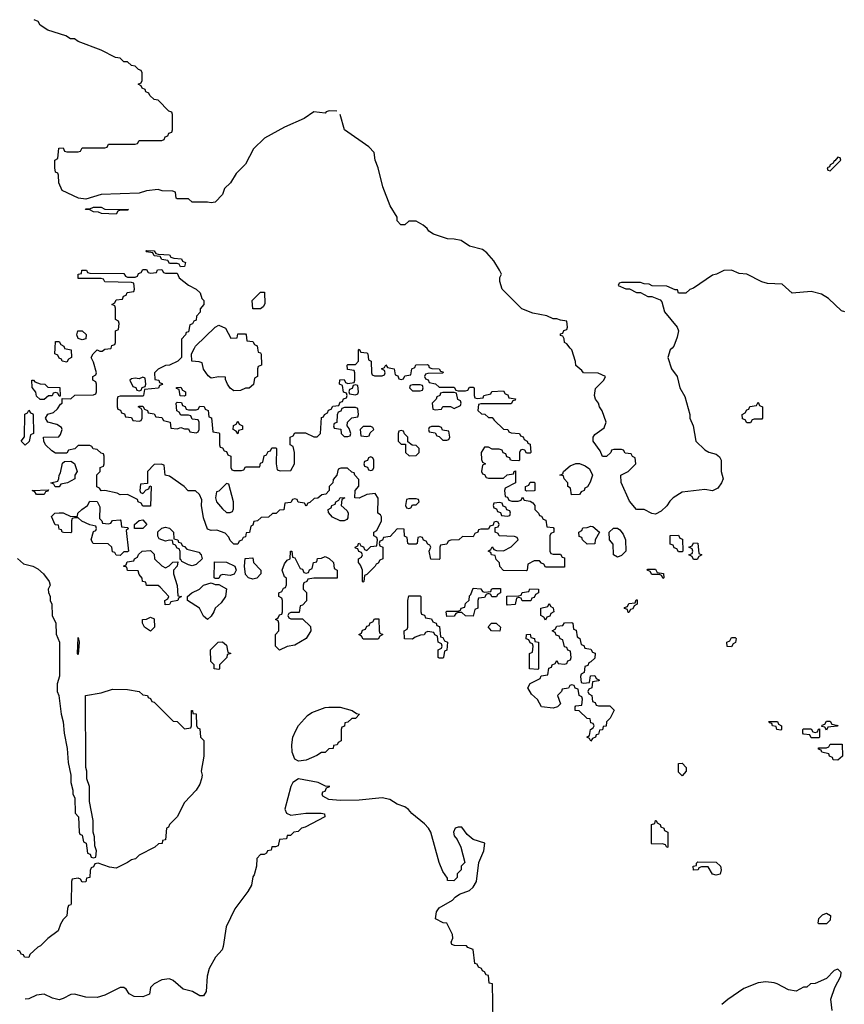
# Model space of a CAD drawing. Header units: inches. Extents: x 2710028 to 2964570, y 496606 to 722708.
# Tile 16 of 228: x 2771181 to 2775524, y 596542 to 601730. Entities that reach past the tile are written whole.
import ezdxf

# ---------------------------------------------------------------- set-up
doc = ezdxf.new("R2010")
doc.units = ezdxf.units.IN
doc.header["$MEASUREMENT"] = 0
doc.layers.add('C7579', color=7, linetype='Continuous')
doc.layers.add('C7670', color=7, linetype='Continuous')

msp = doc.modelspace()

# ---------------------------------------------------------------- linework, layer by layer
at = {"layer": 'C7579', "color": 6}
for points in [[(2772033.3, 600000), (2772034, 599950), (2772014, 599930), (2771971.1, 599908.9), (2771950, 599908), (2771911.1, 599888.9), (2771892, 599870), (2771894, 599834), (2771914, 599830), (2771918, 599818), (2771930, 599814), (2771932.7, 599807.3), (2771918, 599802), (2771911.6, 599788.4), (2771838, 599782), (2771834, 599750), (2771830, 599746), (2771710, 599746), (2771698, 599742), (2771694, 599730), (2771694, 599690), (2771698, 599678), (2771712.7, 599672.7), (2771718, 599658), (2771732.7, 599652.7), (2771738, 599638), (2771770, 599634), (2771778, 599618), (2771810, 599614), (2771822, 599618), (2771826, 599630), (2771826, 599670), (2771822, 599682), (2771806, 599690), (2771810, 599694), (2771830, 599694), (2771838, 599678), (2771854, 599670), (2771858, 599658), (2771890, 599654), (2771898, 599638), (2771930, 599634), (2771938, 599618), (2771974, 599610), (2771978, 599578), (2772010, 599574), (2772030, 599582), (2772050, 599574), (2772070, 599574), (2772078, 599558), (2772110, 599554), (2772122, 599558), (2772126, 599570), (2772126, 599610), (2772122, 599622), (2772090, 599626), (2772082, 599642), (2772070, 599646), (2772030, 599646), (2772022, 599662), (2772008.4, 599668.4), (2772006, 599710), (2772010, 599714), (2772032.7, 599712.7), (2772038, 599698), (2772052.7, 599692.7), (2772058, 599678), (2772070, 599674), (2772110, 599674), (2772122, 599678), (2772130, 599694), (2772152.7, 599692.7), (2772158, 599678), (2772174, 599670), (2772178, 599638), (2772191.6, 599631.6), (2772198, 599558), (2772230, 599554), (2772234, 599550), (2772234, 599490), (2772238, 599478), (2772250, 599474), (2772258, 599458), (2772270, 599454), (2772278, 599438), (2772294, 599430), (2772294, 599370), (2772298, 599358), (2772310, 599354), (2772350, 599354), (2772362, 599358), (2772370, 599374), (2772446, 599374), (2772450, 599394), (2772462, 599398), (2772468.4, 599431.6), (2772482, 599438), (2772490, 599454), (2772502, 599458), (2772510, 599474), (2772530, 599474), (2772534, 599470), (2772532, 599390), (2772538, 599358), (2772552.7, 599352.7), (2772610, 599354), (2772628, 599390), (2772628, 599450), (2772622, 599482), (2772606, 599490), (2772606, 599530), (2772622, 599538), (2772630, 599554), (2772687.3, 599552.7), (2772730, 599532), (2772747.3, 599532.7), (2772766, 599550), (2772770, 599634), (2772782, 599638), (2772786, 599650), (2772802, 599658), (2772807.3, 599672.7), (2772822, 599678), (2772830, 599694), (2772862, 599698), (2772870, 599714), (2772882, 599718), (2772887.3, 599732.7), (2772902, 599738), (2772906, 599750), (2772902, 599762), (2772887.3, 599767.3), (2772882, 599802), (2772866, 599810), (2772867.3, 599832.7), (2772890, 599834), (2772898, 599818), (2772910, 599814), (2772942, 599818), (2772946, 599830), (2772946, 599870), (2772942, 599882), (2772907.3, 599887.3), (2772906, 599910), (2772910, 599914), (2772950, 599914), (2772966, 599930), (2772966, 599990), (2772970, 599994), (2772978, 599978), (2773010, 599974), (2773014, 599970), (2773018, 599938), (2773032, 599930), (2773034, 599870), (2773038, 599858), (2773050, 599854), (2773090, 599854), (2773102, 599858), (2773106, 599870), (2773102, 599882), (2773086, 599890), (2773102, 599898), (2773110, 599912), (2773118, 599898), (2773154, 599890), (2773158, 599858), (2773172.7, 599852.7), (2773178, 599838), (2773190, 599834), (2773202, 599838), (2773210, 599854), (2773242, 599858), (2773246, 599890), (2773262, 599898), (2773268.4, 599911.6), (2773327.3, 599912.7), (2773334, 599910), (2773338, 599898), (2773352.7, 599892.7), (2773391.1, 599891.1), (2773398, 599878), (2773412.7, 599872.7), (2773407.3, 599867.3), (2773330, 599866), (2773318, 599862), (2773314, 599850), (2773318, 599838), (2773332.7, 599832.7), (2773338, 599818), (2773371.6, 599811.6), (2773390, 599794), (2773470, 599794), (2773478, 599778), (2773490, 599774), (2773530, 599774), (2773542, 599778), (2773550, 599794), (2773570, 599794), (2773574, 599790), (2773574, 599750), (2773578, 599738), (2773590, 599734), (2773622, 599738), (2773626, 599750), (2773662, 599758), (2773668.4, 599771.6), (2773730, 599774), (2773738, 599758), (2773752.7, 599752.7), (2773758, 599738), (2773792.7, 599732.7), (2773790, 599726), (2773778, 599722), (2773770, 599706), (2773610, 599706), (2773598, 599702), (2773594, 599670), (2773612.7, 599652.7), (2773631.6, 599651.6), (2773650, 599634), (2773670, 599634), (2773679.6, 599619.6), (2773730, 599572), (2773751.6, 599571.6), (2773758, 599558), (2773770, 599554), (2773814, 599550), (2773818, 599538), (2773832.7, 599532.7), (2773838, 599518), (2773854, 599510), (2773858, 599498), (2773870, 599494), (2773874, 599450), (2773870, 599446), (2773850, 599446), (2773842, 599462), (2773830, 599466), (2773818, 599462), (2773814, 599450), (2773814, 599410), (2773810, 599406), (2773772.7, 599407.3), (2773766, 599410), (2773762, 599422), (2773747.3, 599427.3), (2773742, 599442), (2773727.3, 599447.3), (2773722, 599462), (2773707.3, 599467.3), (2773670, 599468), (2773650, 599478), (2773630, 599478), (2773612, 599450), (2773612.7, 599412.7), (2773618, 599398), (2773634, 599390), (2773618, 599382), (2773614, 599350), (2773618, 599338), (2773630, 599334), (2773638, 599318), (2773650, 599314), (2773730, 599314), (2773748.4, 599331.6), (2773782, 599338), (2773786, 599350), (2773792.7, 599352.7), (2773792, 599290), (2773738, 599262), (2773734, 599250), (2773738, 599218), (2773750, 599214), (2773758, 599198), (2773772.7, 599192.7), (2773807.3, 599192.7), (2773822, 599198), (2773830, 599214), (2773838, 599198), (2773870, 599194), (2773883.6, 599183.6), (2773894, 599170), (2773894, 599150), (2773914, 599130), (2773918, 599118), (2773930, 599114), (2773938, 599098), (2773952.7, 599092.7), (2773958, 599058), (2773990, 599054), (2773994, 599050), (2773994, 599030), (2773978, 599022), (2773974, 599010), (2773974, 598930), (2773978, 598918), (2773990, 598914), (2774030, 598914), (2774038, 598898), (2774050, 598894), (2774050, 598846), (2773950, 598846), (2773942, 598862), (2773930, 598866), (2773918, 598878), (2773890, 598878), (2773858, 598862), (2773854, 598830), (2773850, 598826), (2773730, 598828), (2773709.1, 598849.1), (2773708, 598868), (2773690, 598886), (2773686, 598906), (2773666, 598910), (2773662, 598922), (2773648, 598930), (2773662, 598938), (2773670, 598952), (2773678, 598938), (2773692.7, 598932.7), (2773730, 598932), (2773770, 598952), (2773806, 598990), (2773802, 599002), (2773787.3, 599007.3), (2773706, 599010), (2773702, 599022), (2773686, 599030), (2773686, 599054), (2773702, 599058), (2773706, 599070), (2773702, 599082), (2773690, 599086), (2773678, 599082), (2773674, 599066), (2773658, 599062), (2773650, 599046), (2773610, 599046), (2773598, 599042), (2773594, 599030), (2773578, 599022), (2773570, 599006), (2773512.7, 599007.3), (2773494, 598990), (2773452.7, 598987.3), (2773438, 598982), (2773430, 598966), (2773398, 598962), (2773394, 598950), (2773394, 598890), (2773390, 598886), (2773347.3, 598887.3), (2773338, 598930), (2773346, 598950), (2773342, 598962), (2773330, 598966), (2773322, 598982), (2773307.3, 598987.3), (2773302, 599002), (2773290, 599006), (2773278, 599002), (2773274, 598970), (2773270, 598966), (2773230, 598966), (2773226, 598970), (2773222, 599002), (2773208.4, 599008.4), (2773206, 599046), (2773170, 599048), (2773132.7, 599007.3), (2773098, 599002), (2773092.7, 598987.3), (2773078, 598982), (2773074, 598970), (2773078, 598958), (2773094, 598950), (2773094, 598890), (2773078, 598882), (2773070, 598866), (2773058, 598862), (2773054, 598850), (2773010, 598806), (2772998, 598802), (2772994, 598770), (2772990, 598766), (2772986, 598770), (2772986, 598830), (2772976.4, 598856.4), (2772966, 598870), (2772966, 598890), (2772982, 598898), (2772986, 598910), (2772982, 598922), (2772967.3, 598927.3), (2772962, 598942), (2772950, 598946), (2772948.4, 598951.6), (2772962, 598958), (2772966, 598970), (2772971.6, 598971.6), (2772978, 598958), (2772992.7, 598952.7), (2772998, 598938), (2773010, 598934), (2773030, 598954), (2773062, 598958), (2773066, 598990), (2773062, 599002), (2773046, 599010), (2773046, 599030), (2773062, 599038), (2773086, 599090), (2773086, 599110), (2773082, 599122), (2773068, 599130), (2773068.9, 599208.9), (2773053.6, 599233.6), (2773010, 599228.7), (2772970, 599208.7), (2772946, 599210), (2772948, 599250), (2772967.3, 599272.7), (2772967.3, 599307.3), (2772946, 599330), (2772942, 599342), (2772930, 599346), (2772907.3, 599367.3), (2772872.7, 599367.3), (2772858, 599362), (2772852, 599330), (2772832, 599308), (2772831.3, 599290), (2772812, 599270), (2772812, 599250), (2772794, 599230), (2772772.7, 599227.3), (2772751.1, 599208.9), (2772732, 599208), (2772710, 599186), (2772698, 599182), (2772690, 599166), (2772682, 599182), (2772648.4, 599188.4), (2772642, 599202), (2772630, 599206), (2772618, 599202), (2772610, 599186), (2772578, 599182), (2772572.7, 599147.3), (2772550, 599146), (2772531.6, 599128.4), (2772512.7, 599127.3), (2772491.6, 599108.4), (2772452.7, 599107.3), (2772434, 599090), (2772414, 599086), (2772410, 599066), (2772398, 599062), (2772391.1, 599028.9), (2772374, 599026), (2772370, 599006), (2772358, 599002), (2772352, 598988), (2772338, 598982), (2772330, 598966), (2772310, 598966), (2772290, 598986), (2772283.1, 599003.1), (2772264, 599024), (2772220.4, 599040.4), (2772190, 599038), (2772170, 599046), (2772150, 599106), (2772139, 599170), (2772140.4, 599200.4), (2772128.4, 599228.4), (2772107.3, 599247.3), (2772068.4, 599248.4), (2772048, 599270), (2771970, 599324), (2771948, 599330), (2771942, 599382), (2771927.3, 599387.3), (2771890, 599386), (2771854, 599350), (2771854, 599286), (2771818, 599282), (2771814, 599250), (2771818, 599238), (2771830, 599234), (2771847.3, 599252.7), (2771862, 599258), (2771866, 599274), (2771874, 599270), (2771870, 599166), (2771830, 599166), (2771822, 599182), (2771806, 599190), (2771802, 599202), (2771750, 599228), (2771710, 599226), (2771694.6, 599234.6), (2771630, 599248.7), (2771610, 599248), (2771602, 599262), (2771588, 599268), (2771588, 599332), (2771606, 599350), (2771606, 599370), (2771622, 599378), (2771626, 599390), (2771626, 599430), (2771622, 599442), (2771610, 599446), (2771590, 599466), (2771568.4, 599468.4), (2771562, 599482), (2771550, 599486), (2771490, 599486), (2771471.6, 599468.4), (2771438, 599462), (2771430, 599446), (2771370, 599446), (2771350, 599458), (2771318, 599490), (2771308, 599510), (2771306, 599530), (2771387.3, 599532.7), (2771396.4, 599543.6), (2771406, 599570), (2771402, 599582), (2771376.4, 599596.4), (2771329.1, 599609.1), (2771318, 599630), (2771329.1, 599650.9), (2771359, 599661), (2771380.4, 599679.6), (2771396.4, 599703.6), (2771406, 599710), (2771406, 599734), (2771450, 599732), (2771471.6, 599751.6), (2771570, 599754), (2771582, 599758), (2771586, 599770), (2771586, 599810), (2771582, 599822), (2771566, 599830), (2771566, 599850), (2771582, 599858), (2771586, 599870), (2771570, 599926), (2771558, 599950), (2771568, 599970), (2771589.1, 599990.9), (2771603.6, 599983.6), (2771616.4, 599983.6), (2771630, 599994), (2771662, 599998), (2771662.7, 600000)], [(2771417.3, 600000), (2771418, 599998), (2771452, 599990), (2771454, 599950), (2771438, 599942), (2771430, 599926), (2771406, 599930), (2771402, 599942), (2771390, 599946), (2771382, 599962), (2771366, 599970), (2771367.9, 600000)], [(2772433.8, 600000), (2772438, 599978), (2772450, 599974), (2772452.7, 599967.3), (2772454, 599910), (2772438, 599902), (2772434, 599890), (2772434, 599850), (2772418, 599842), (2772412.7, 599807.3), (2772390, 599788), (2772370, 599788), (2772343.6, 599776.4), (2772310, 599775.3), (2772290, 599788), (2772275.3, 599810), (2772266, 599834), (2772266, 599846), (2772230, 599848), (2772190, 599842), (2772173.6, 599853.6), (2772149, 599889), (2772142, 599922), (2772127.3, 599927.3), (2772088, 599930), (2772086, 599970), (2772102.5, 600000)], [(2774616.7, 600000), (2774607.3, 599990), (2774594.8, 599950), (2774614.8, 599890), (2774644, 599850), (2774657.3, 599790), (2774684.1, 599744.1), (2774710.7, 599650), (2774710.8, 599630), (2774727.7, 599590), (2774742.8, 599510), (2774790, 599462.8), (2774810, 599450.8), (2774850, 599441), (2774867.5, 599427.5), (2774876, 599410), (2774874.8, 599350), (2774886, 599310), (2774878, 599290), (2774858, 599262), (2774830, 599248), (2774790, 599255.3), (2774670, 599241.2), (2774622.8, 599210), (2774606, 599194), (2774590, 599169), (2774559.9, 599140.1), (2774530, 599124), (2774510, 599128.7), (2774470, 599149), (2774430, 599149), (2774392.7, 599192.7), (2774349, 599291), (2774348, 599330), (2774386, 599350), (2774426, 599390), (2774422, 599422), (2774408, 599428), (2774402, 599442), (2774370, 599446), (2774362, 599462), (2774350, 599466), (2774310, 599466), (2774298, 599462), (2774294, 599450), (2774271, 599429), (2774250, 599428.7), (2774238, 599458), (2774201.2, 599510), (2774201.2, 599530), (2774210, 599544.7), (2774260.2, 599579.8), (2774269.2, 599610), (2774249.1, 599669.1), (2774235.3, 599690), (2774229, 599710), (2774214, 599730), (2774209.2, 599750), (2774213.2, 599786.8), (2774258, 599830), (2774266, 599850), (2774227.3, 599867.3), (2774150, 599869), (2774142, 599882), (2774110, 599908.7), (2774109, 599929), (2774089, 599990), (2774080.6, 600000)], [(2771170, 598890.4), (2771202.2, 598862.2), (2771250, 598850.3), (2771276.3, 598836.3), (2771306.8, 598810), (2771336, 598770), (2771342, 598750), (2771332, 598730), (2771332.7, 598712.7), (2771342, 598690), (2771342, 598670), (2771350.9, 598650.9), (2771352, 598590), (2771371.1, 598551.1), (2771372.7, 598492.7), (2771391.3, 598450), (2771391.1, 598271.1), (2771378.8, 598230), (2771379.1, 598190), (2771387.3, 598170), (2771400.7, 598070), (2771410.7, 598030), (2771414.8, 597970), (2771430.8, 597890), (2771436.9, 597816.9), (2771451, 597750), (2771451.6, 597711.6), (2771462, 597670), (2771462, 597650), (2771471.3, 597630), (2771474, 597550), (2771492, 597530), (2771494, 597450), (2771498, 597438), (2771510, 597434), (2771518, 597398), (2771531.6, 597391.6), (2771538, 597338), (2771552.7, 597332.7), (2771558, 597318), (2771570, 597314), (2771582, 597318), (2771586, 597350), (2771576.4, 597376.4), (2771574.6, 597425.4), (2771568, 597450), (2771568.7, 597510), (2771548.9, 597611.1), (2771548.7, 597690), (2771535.3, 597730), (2771535.3, 597770), (2771529, 597790), (2771528, 598170), (2771610, 598184), (2771670, 598202), (2771750, 598201), (2771810, 598190.8), (2771830, 598172), (2771854, 598170), (2771858, 598158), (2771870, 598154), (2771878, 598138), (2771890, 598134), (2771990, 598034), (2772010, 598032), (2772050, 597994), (2772082, 597998), (2772086, 598010), (2772086, 598090), (2772092, 598090), (2772094, 598074), (2772110, 598072), (2772112, 598012), (2772118, 597998), (2772130, 597994), (2772134, 597950), (2772152, 597932), (2772150.5, 597850), (2772137.3, 597770), (2772142.8, 597750), (2772138.8, 597730), (2772130, 597702), (2772110.3, 597669.6), (2772050, 597605.2), (2772010.6, 597530), (2771971, 597490), (2771964.7, 597475.3), (2771954, 597470), (2771950, 597408), (2771934, 597406), (2771930.9, 597389.1), (2771912, 597388), (2771894, 597370), (2771810, 597328.7), (2771790.5, 597309.5), (2771770, 597304), (2771750, 597289), (2771690, 597259), (2771654.8, 597265.2), (2771594, 597286), (2771578, 597282), (2771570, 597266), (2771558, 597262), (2771552.7, 597247.3), (2771551, 597210), (2771534, 597206), (2771530, 597188), (2771510, 597186), (2771502, 597202), (2771490, 597206), (2771458, 597202), (2771454, 597190), (2771452.7, 597072.7), (2771450, 597066), (2771438, 597062), (2771432.7, 597047.3), (2771430, 597008), (2771410.8, 596989.2), (2771396, 596964), (2771384.7, 596930), (2771330.5, 596889.5), (2771290.4, 596849.6), (2771276.8, 596843.2), (2771235.3, 596804.7), (2771230, 596788.7), (2771206, 596790), (2771202, 596802), (2771190, 596806), (2771182, 596822), (2771170, 596826)], [(2773674, 596454), (2773672, 596650), (2773654, 596654), (2773650, 596694), (2773638, 596698), (2773630, 596714), (2773618, 596718), (2773614, 596730), (2773598, 596738), (2773590, 596754), (2773578, 596758), (2773570, 596831), (2773542, 596842), (2773534, 596850), (2773472, 596852), (2773458, 596858), (2773454, 596870), (2773462, 596890), (2773461, 596910), (2773430.6, 596970), (2773410.9, 596970.9), (2773372, 596992), (2773376, 597030), (2773391, 597050), (2773461, 597090), (2773474, 597106), (2773497.3, 597122.7), (2773550, 597141.2), (2773570, 597159), (2773587.3, 597190), (2773598.8, 597290), (2773626, 597350), (2773630.5, 597390.5), (2773570, 597410.7), (2773537.5, 597437.5), (2773510, 597474.8), (2773490, 597476.3), (2773475.3, 597470), (2773466, 597450), (2773469.2, 597430), (2773485.2, 597410), (2773504, 597370), (2773526, 597290), (2773506, 597270), (2773506, 597250), (2773486, 597230), (2773486, 597210), (2773467.3, 597192.7), (2773434, 597194), (2773434, 597206), (2773410, 597242), (2773390.8, 597290), (2773346, 597450), (2773334.9, 597470), (2773313.9, 597493.9), (2773246.7, 597546.7), (2773228.7, 597568.7), (2773210, 597583), (2773170, 597596.4), (2773130, 597620.4), (2773090, 597630.4), (2772970, 597617.3), (2772870, 597616), (2772810, 597622), (2772778, 597638), (2772774, 597650), (2772778, 597662), (2772790, 597666), (2772798, 597682), (2772814, 597690), (2772791.3, 597691.3), (2772754, 597710), (2772650, 597730.5), (2772619.3, 597710), (2772609.5, 597690), (2772578.4, 597570), (2772586.6, 597550), (2772610, 597538.4), (2772689.2, 597549.2), (2772768.4, 597548.4), (2772786, 597546), (2772788, 597530), (2772684.7, 597475.3), (2772666, 597470), (2772648, 597452), (2772626, 597450), (2772608, 597432), (2772590, 597431.3), (2772586, 597414), (2772550, 597411.3), (2772542, 597378), (2772528, 597372), (2772510, 597371.3), (2772506, 597354), (2772486, 597350), (2772482, 597338), (2772468.7, 597331.3), (2772450, 597330.8), (2772429.6, 597310.4), (2772428.7, 597270), (2772416.4, 597223.6), (2772410, 597214), (2772402, 597170), (2772383.7, 597136.3), (2772315.2, 597044.8), (2772269.6, 596950), (2772253.4, 596846.6), (2772247, 596830), (2772212, 596790), (2772179.6, 596730), (2772169.6, 596690), (2772162.9, 596610), (2772150, 596586), (2772130, 596586), (2772091, 596610), (2772042, 596622), (2771990, 596668), (2771970, 596676.4), (2771930, 596670.4), (2771889.7, 596650.3), (2771869.5, 596630), (2771864.7, 596595.3), (2771830, 596580.7), (2771783.8, 596583.8), (2771758, 596598), (2771742, 596622), (2771730.5, 596630.5), (2771710.6, 596630.6), (2771630, 596590.4), (2771590, 596578.4), (2771530, 596580.4), (2771470, 596596.4), (2771450, 596594.4), (2771410, 596572.4), (2771390, 596566.4), (2771354.3, 596574.3), (2771310, 596596.4), (2771270, 596590.4), (2771230, 596570.4), (2771210, 596568.9)], [(2775459.3, 596510), (2775453, 596570), (2775473.4, 596630), (2775504.9, 596690), (2775507.3, 596710), (2775490, 596727.3), (2775470, 596720.7), (2775430, 596678), (2775370, 596652), (2775346, 596650), (2775327.3, 596632.7), (2775310, 596632), (2775270, 596612), (2775230, 596618), (2775170.4, 596650.4), (2775154.6, 596654.6), (2775110, 596660.5), (2775070, 596654.9), (2774994.5, 596625.5), (2774910, 596567.7), (2774878.9, 596541.1)]]:
    msp.add_lwpolyline(points, dxfattribs=at)
for points in [[(2771390, 599746), (2771382, 599762), (2771370, 599766), (2771358, 599762), (2771351.6, 599748.4), (2771332.7, 599747.3), (2771310, 599728), (2771288.4, 599728.4), (2771270, 599746), (2771267.3, 599767.3), (2771248, 599792), (2771246, 599830), (2771254, 599830), (2771262, 599822), (2771290, 599812), (2771314, 599810), (2771330, 599794), (2771392.7, 599792.7), (2771394, 599746)], [(2771830, 599846), (2771810, 599838), (2771790, 599842), (2771770, 599838), (2771762, 599830), (2771778, 599798), (2771792.7, 599792.7), (2771798, 599778), (2771810, 599774), (2771822, 599778), (2771827.3, 599792.7), (2771842, 599798), (2771846, 599810), (2771842, 599842)], [(2772050, 599746), (2772027.3, 599747.3), (2772022, 599782), (2772007.3, 599787.3), (2772007.3, 599792.7), (2772030, 599794), (2772038, 599778), (2772054, 599770), (2772054, 599750)], [(2772950, 599806), (2772938, 599802), (2772932.7, 599787.3), (2772918, 599782), (2772914, 599770), (2772918, 599758), (2772950, 599754), (2772962, 599758), (2772966, 599770), (2772962, 599802)], [(2773290, 599806), (2773250, 599806), (2773238, 599802), (2773234, 599790), (2773250, 599774), (2773290, 599774), (2773302, 599778), (2773306, 599790), (2773302, 599802)], [(2773470, 599766), (2773410, 599766), (2773398, 599762), (2773394, 599750), (2773378, 599742), (2773374, 599730), (2773354, 599710), (2773358, 599678), (2773370, 599674), (2773402, 599678), (2773410, 599692), (2773450, 599692), (2773470, 599682), (2773502, 599698), (2773506, 599710), (2773502, 599722), (2773488.4, 599728.4), (2773482, 599762)], [(2771210, 599488.7), (2771189, 599510), (2771207.3, 599532.7), (2771208.4, 599651.6), (2771222, 599658), (2771230, 599672), (2771238, 599658), (2771250, 599654), (2771252.7, 599647.3), (2771254, 599550), (2771238, 599542), (2771231.6, 599508.4)], [(2772892.7, 599687.3), (2772878, 599682), (2772872, 599668), (2772858, 599662), (2772852.7, 599647.3), (2772852, 599608), (2772838, 599602), (2772834, 599590), (2772838, 599578), (2772872.7, 599572.7), (2772874, 599550), (2772890, 599534), (2772910, 599534), (2772922, 599538), (2772926, 599550), (2772916.4, 599576.4), (2772906, 599590), (2772908, 599610), (2772930, 599632), (2772962, 599638), (2772966, 599650), (2772962, 599682), (2772950, 599686)], [(2775010, 599606), (2775002, 599622), (2774987.3, 599627.3), (2774986, 599650), (2775002, 599658), (2775010, 599674), (2775022, 599678), (2775027.3, 599692.7), (2775062, 599698), (2775070, 599714), (2775078, 599698), (2775094, 599690), (2775094, 599630), (2775090, 599626), (2775050, 599626), (2775038, 599622), (2775030, 599606)], [(2772330, 599548), (2772322, 599562), (2772306, 599570), (2772307.3, 599592.7), (2772322, 599598), (2772330, 599614), (2772338, 599598), (2772354, 599590), (2772354, 599570), (2772334, 599566)], [(2773030, 599586), (2772990, 599586), (2772974, 599570), (2772978, 599538), (2773010, 599534), (2773022, 599538), (2773027.3, 599552.7), (2773046, 599570), (2773042, 599582)], [(2773190, 599566), (2773178, 599562), (2773174, 599550), (2773174, 599510), (2773190, 599494), (2773214, 599494), (2773214, 599450), (2773232.7, 599432.7), (2773270, 599434), (2773286, 599450), (2773286, 599470), (2773270, 599486), (2773248, 599488), (2773226, 599506), (2773226, 599530), (2773207.3, 599547.3), (2773202, 599562)], [(2773390, 599586), (2773350, 599586), (2773338, 599582), (2773334, 599570), (2773338, 599558), (2773370, 599554), (2773378, 599538), (2773390, 599534), (2773410, 599514), (2773430, 599514), (2773442, 599518), (2773446, 599530), (2773442, 599562), (2773408, 599568), (2773402, 599582)], [(2773030, 599426), (2773018, 599422), (2773012.7, 599407.3), (2772998, 599402), (2772994, 599390), (2772998, 599378), (2773012.7, 599372.7), (2773018, 599358), (2773030, 599354), (2773042, 599358), (2773046, 599370), (2773046, 599410), (2773042, 599422)], [(2771368, 599268), (2771362, 599282), (2771346, 599290), (2771382, 599298), (2771388, 599312), (2771388.7, 599330), (2771397.2, 599342.8), (2771407.3, 599392.7), (2771418, 599402), (2771450, 599404.7), (2771470.9, 599390.9), (2771484.7, 599350), (2771472, 599330), (2771471.3, 599310), (2771434, 599290), (2771398, 599282), (2771390, 599268.7)], [(2774087.3, 599227.3), (2774082, 599262), (2774068, 599270), (2774068, 599290), (2774048, 599310), (2774046, 599326), (2774026, 599330), (2774042, 599338), (2774046, 599350), (2774080.2, 599379.8), (2774110, 599391.3), (2774130, 599391.3), (2774159.8, 599379.8), (2774182.8, 599362.8), (2774198, 599330), (2774186.4, 599293.6), (2774171.6, 599268.4), (2774158, 599262), (2774154, 599250), (2774138, 599242), (2774130, 599228)], [(2771270, 599228), (2771262, 599242), (2771248, 599250), (2771332.7, 599252.7), (2771330, 599246), (2771318, 599242), (2771310, 599228.7)], [(2772270, 599286), (2772230, 599246), (2772218, 599242), (2772212, 599210), (2772218, 599190), (2772250, 599152), (2772270, 599134), (2772290, 599134), (2772302, 599138), (2772307.3, 599152.7), (2772308, 599190), (2772282, 599282)], [(2773850, 599246), (2773846, 599250), (2773846, 599270), (2773862, 599278), (2773870, 599294), (2773890, 599294), (2773894, 599290), (2773894, 599250), (2773890, 599248)], [(2772890, 599088.7), (2772869.4, 599089.4), (2772829.2, 599109.2), (2772807.3, 599132.7), (2772806, 599150), (2772822, 599158), (2772826, 599170), (2772842, 599178), (2772846, 599190), (2772862, 599198), (2772870, 599212), (2772894, 599210), (2772878, 599202), (2772874, 599170), (2772903.6, 599143.6), (2772910.9, 599130.9), (2772910, 599106), (2772903.6, 599096.4)], [(2773270, 599206), (2773230, 599206), (2773218, 599202), (2773214, 599170), (2773218, 599158), (2773230, 599154), (2773242, 599158), (2773250, 599174), (2773270, 599174), (2773286, 599190), (2773282, 599202)], [(2771650, 599074), (2771662, 599078), (2771670, 599092), (2771710, 599094), (2771714, 599090), (2771718, 599058), (2771750, 599054), (2771754, 599050), (2771742, 599038), (2771754, 598930), (2771750, 598926), (2771730, 598926), (2771710, 598906), (2771688.7, 598908.7), (2771682, 598922), (2771670, 598926), (2771666, 598950), (2771648, 598968), (2771568, 598970), (2771558, 598990), (2771570, 599034), (2771582, 599038), (2771586, 599050), (2771582, 599062), (2771550, 599068), (2771508.4, 599088.4), (2771490, 599106), (2771470, 599106), (2771458, 599102), (2771454, 599090), (2771454, 599030), (2771450, 599026), (2771412.7, 599027.3), (2771406, 599030), (2771402, 599042), (2771390, 599046), (2771386, 599066), (2771369.1, 599069.1), (2771348.4, 599111.6), (2771366, 599130), (2771390, 599132), (2771410, 599131.3), (2771450, 599112), (2771486, 599114), (2771488, 599130), (2771508, 599150), (2771538, 599170), (2771550, 599194), (2771590, 599192), (2771603.6, 599163.6), (2771602, 599102), (2771614, 599090), (2771618, 599078)], [(2773710, 599186), (2773678, 599182), (2773674, 599170), (2773678, 599158), (2773692.7, 599152.7), (2773698, 599138), (2773712.7, 599132.7), (2773718, 599118), (2773750, 599114), (2773762, 599118), (2773766, 599130), (2773762, 599142), (2773747.3, 599147.3), (2773742, 599162), (2773727.3, 599167.3), (2773722, 599182)], [(2771830, 599048.7), (2771786, 599050), (2771786, 599070), (2771810, 599091.3), (2771830, 599094), (2771851, 599071)], [(2772090, 598853.2), (2772070, 598857.2), (2772035.3, 598875.3), (2772030, 598886), (2772026, 598886), (2772027.3, 598927.3), (2772022, 598942), (2772010, 598946), (2772002, 598962), (2771990, 598966), (2771986, 598986), (2771970, 598988), (2771950, 598982), (2771915.3, 598995.3), (2771909, 599009), (2771909.3, 599030.7), (2771930, 599051), (2771950, 599056), (2771970.7, 599050.7), (2771991, 599030), (2771994, 598994), (2772014, 598990), (2772018, 598978), (2772030, 598974), (2772038, 598958), (2772050, 598954), (2772061, 598941), (2772124, 598924), (2772138, 598910), (2772142, 598890), (2772110, 598859)], [(2774170, 598966), (2774146, 598990), (2774142, 599002), (2774127.3, 599007.3), (2774126, 599030), (2774142, 599038), (2774147.3, 599052.7), (2774170, 599054), (2774190, 599062), (2774199.6, 599059.6), (2774234, 599030), (2774212, 598990), (2774210, 598968)], [(2774330, 598898), (2774308.7, 598910), (2774307.3, 598967.3), (2774288, 598990), (2774286, 599030), (2774308.9, 599051.1), (2774330, 599051.3), (2774342, 599042), (2774359.8, 599019.8), (2774372, 598990), (2774374, 598930), (2774350, 598906)], [(2774650, 598926), (2774642, 598942), (2774627.3, 598947.3), (2774622, 598962), (2774607.3, 598967.3), (2774607.3, 599012.7), (2774650, 599014), (2774658, 598998), (2774672.7, 598992.7), (2774674, 598930), (2774670, 598926)], [(2774730, 598886), (2774722, 598902), (2774706, 598910), (2774722, 598918), (2774726, 598930), (2774722, 598942), (2774706, 598950), (2774722, 598958), (2774730, 598974), (2774752.7, 598972.7), (2774758, 598918), (2774774, 598910), (2774758, 598902), (2774750, 598886)], [(2771950, 598842), (2771968.4, 598851.6), (2771988.7, 598871.3), (2772014, 598874), (2772011.3, 598850), (2771992, 598830), (2771991.3, 598810), (2772011, 598749), (2772014, 598694), (2772034, 598690), (2772018, 598682), (2772014, 598670), (2771978, 598662), (2771970, 598648), (2771947.3, 598647.3), (2771946, 598670), (2771962, 598678), (2771966, 598690), (2771920.4, 598740.4), (2771910, 598748), (2771849.1, 598749.1), (2771846, 598766), (2771828, 598770), (2771827.3, 598787.3), (2771810, 598806), (2771806, 598826), (2771750, 598828.7), (2771746, 598846), (2771728.7, 598850), (2771742, 598858), (2771747.3, 598872.7), (2771782, 598878), (2771786, 598890), (2771802, 598898), (2771807.3, 598912.7), (2771826, 598930), (2771870, 598934), (2771890, 598914), (2771892, 598890), (2771930, 598852)], [(2772410, 598782), (2772386, 598790), (2772370, 598806), (2772366, 598850), (2772368.4, 598891.6), (2772410, 598894), (2772412, 598870), (2772452, 598830), (2772452, 598810), (2772430, 598788)], [(2772690, 598814), (2772702, 598818), (2772708, 598832), (2772722, 598838), (2772728, 598870), (2772746, 598874), (2772750, 598891.3), (2772770, 598892), (2772790, 598902), (2772811.6, 598891.6), (2772834, 598870), (2772838, 598838), (2772854, 598830), (2772852.7, 598787.3), (2772730, 598788), (2772698, 598782), (2772694, 598770), (2772678, 598762), (2772674, 598750), (2772674, 598730), (2772691.1, 598711.1), (2772691.6, 598668.4), (2772670, 598646), (2772658, 598642), (2772652.7, 598607.3), (2772610, 598606), (2772598, 598602), (2772594, 598590), (2772598, 598578), (2772610, 598574), (2772670, 598574), (2772712.7, 598532.7), (2772714, 598510), (2772690, 598468.7), (2772630, 598435.3), (2772590, 598428), (2772550, 598408.7), (2772528, 598430), (2772528, 598490), (2772546, 598510), (2772546, 598550), (2772542, 598562), (2772528, 598570), (2772542, 598578), (2772550, 598594), (2772562, 598598), (2772566, 598610), (2772566, 598670), (2772562, 598682), (2772546, 598690), (2772546, 598710), (2772562, 598718), (2772570, 598734), (2772582, 598738), (2772587.3, 598752.7), (2772587.3, 598787.3), (2772575.3, 598795.3), (2772564, 598830), (2772576.5, 598863.5), (2772590, 598882), (2772606, 598890), (2772608, 598930), (2772614, 598930), (2772618, 598898), (2772630, 598894), (2772658, 598838), (2772670, 598834), (2772678, 598818)], [(2772290, 598802), (2772250, 598806), (2772238, 598802), (2772230, 598786), (2772210, 598786), (2772206, 598790), (2772207.3, 598872.7), (2772271.1, 598871.1), (2772314, 598850), (2772322, 598830), (2772310.9, 598809.1)], [(2774570, 598786), (2774562, 598802), (2774550, 598806), (2774510, 598806), (2774502, 598822), (2774486, 598830), (2774490, 598834), (2774530, 598834), (2774538, 598818), (2774572.7, 598812.7), (2774574, 598790)], [(2772210, 598754), (2772230, 598754), (2772270.9, 598730.9), (2772266, 598690), (2772242.8, 598657.2), (2772211.3, 598630), (2772204.7, 598610), (2772190, 598588), (2772170, 598569.2), (2772150, 598588), (2772128.7, 598630), (2772066, 598670), (2772066, 598690), (2772088, 598710), (2772128, 598730), (2772150, 598751.3), (2772190, 598762)], [(2773630, 598714), (2773662, 598718), (2773666, 598730), (2773672.7, 598732.7), (2773712.7, 598732.7), (2773714, 598710), (2773698, 598702), (2773691.6, 598688.4), (2773668.4, 598688.4), (2773662, 598702), (2773650, 598706), (2773638, 598702), (2773630, 598686), (2773598, 598682), (2773594, 598670), (2773594, 598630), (2773578, 598622), (2773570, 598588), (2773530, 598588.7), (2773510, 598606), (2773490, 598606), (2773478, 598602), (2773470, 598588), (2773430, 598586), (2773428, 598610), (2773430, 598614), (2773490, 598614), (2773502, 598618), (2773506, 598630), (2773526, 598634), (2773530, 598654), (2773548, 598672), (2773550, 598694), (2773558, 598702), (2773570, 598734), (2773610, 598732), (2773618, 598718)], [(2773872.7, 598667.3), (2773828.4, 598668.4), (2773822, 598682), (2773810, 598686), (2773798, 598682), (2773790, 598648.7), (2773750, 598646), (2773746, 598650), (2773747.3, 598692.7), (2773810, 598694), (2773822, 598698), (2773828.4, 598711.6), (2773862, 598718), (2773868.4, 598731.6), (2773914, 598730), (2773914, 598710), (2773898, 598702), (2773890, 598686), (2773878, 598682)], [(2773390, 598366), (2773386, 598370), (2773386, 598410), (2773402, 598418), (2773406, 598430), (2773402, 598442), (2773386, 598450), (2773382, 598482), (2773368, 598488), (2773362, 598502), (2773330, 598506), (2773318, 598502), (2773311.6, 598488.4), (2773292.7, 598487.3), (2773263.6, 598476.4), (2773250, 598466), (2773207.3, 598467.3), (2773206, 598510), (2773222, 598518), (2773226, 598530), (2773226, 598670), (2773230, 598694), (2773290, 598694), (2773294, 598690), (2773294, 598610), (2773298, 598598), (2773312.7, 598592.7), (2773318, 598578), (2773350, 598574), (2773358, 598558), (2773374, 598550), (2773378, 598538), (2773392.7, 598532.7), (2773398, 598478), (2773410, 598474), (2773418, 598458), (2773434, 598450), (2773431.6, 598408.4), (2773418, 598402), (2773414, 598370), (2773410, 598366)], [(2773950, 598566), (2773942, 598582), (2773926, 598590), (2773926, 598630), (2773962, 598638), (2773970, 598654), (2773978, 598638), (2773991.6, 598631.6), (2773994, 598610), (2773978, 598602), (2773972.7, 598587.3), (2773958, 598582)], [(2774386, 598606), (2774382, 598622), (2774367.3, 598627.3), (2774367.3, 598632.7), (2774382, 598638), (2774390, 598654), (2774422, 598658), (2774427.3, 598672.7), (2774432.7, 598672.7), (2774434, 598650), (2774418, 598642), (2774410, 598626), (2774398, 598622), (2774390, 598606)], [(2771870, 598508), (2771838, 598530), (2771828, 598550), (2771828, 598570), (2771848.7, 598571.3), (2771870, 598582), (2771890, 598574), (2771892, 598530)], [(2772990, 598466), (2772982, 598482), (2772968, 598490), (2772982, 598498), (2772987.3, 598512.7), (2773002, 598518), (2773010, 598534), (2773022, 598538), (2773027.3, 598552.7), (2773042, 598558), (2773050, 598574), (2773072.7, 598572.7), (2773074, 598510), (2773078, 598498), (2773094, 598490), (2773078, 598482), (2773070, 598466)], [(2773710, 598508.7), (2773666, 598510), (2773648.9, 598531.1), (2773666, 598550), (2773691.1, 598551.1), (2773714, 598530)], [(2774150, 598234), (2774182, 598238), (2774187.3, 598272.7), (2774210, 598274), (2774218, 598258), (2774234, 598250), (2774230, 598246), (2774198, 598242), (2774194, 598210), (2774178, 598202), (2774174, 598190), (2774178, 598178), (2774194, 598170), (2774198, 598138), (2774212.7, 598132.7), (2774218, 598118), (2774230, 598114), (2774290, 598114), (2774311.3, 598091.3), (2774291.3, 598050), (2774272, 598030), (2774270, 598008), (2774254, 598006), (2774250, 597988), (2774234, 597986), (2774230, 597966), (2774218, 597962), (2774214, 597950), (2774198, 597942), (2774190, 597928), (2774182, 597942), (2774168, 597950), (2774182, 597958), (2774188, 597990), (2774202, 597998), (2774206, 598010), (2774202, 598022), (2774190, 598026), (2774186, 598046), (2774170, 598048), (2774128, 598088), (2774106, 598090), (2774106, 598110), (2774110, 598114), (2774142, 598118), (2774146, 598150), (2774142, 598162), (2774128.4, 598168.4), (2774122, 598202), (2774107.3, 598207.3), (2774102, 598222), (2774090, 598226), (2774078, 598222), (2774072, 598208), (2774038, 598202), (2774034, 598190), (2774014, 598170), (2774030, 598126), (2774014, 598110), (2773990, 598102), (2773929.4, 598109.4), (2773908.4, 598148.4), (2773876.4, 598176.4), (2773858, 598210), (2773870, 598232), (2773922, 598258), (2773927.3, 598272.7), (2773962, 598278), (2773967.3, 598312.7), (2773982, 598318), (2773986, 598330), (2774002, 598338), (2774010, 598354), (2774018, 598338), (2774050, 598334), (2774062, 598338), (2774067.3, 598352.7), (2774082, 598358), (2774086, 598370), (2774082, 598402), (2774067.3, 598407.3), (2774062, 598422), (2774050, 598426), (2774042, 598462), (2774027.3, 598467.3), (2774022, 598482), (2774007.3, 598487.3), (2774002, 598502), (2773986, 598510), (2774002, 598518), (2774010, 598534), (2774042, 598538), (2774050, 598552), (2774090, 598554), (2774094, 598550), (2774098, 598518), (2774112.7, 598512.7), (2774118, 598478), (2774132, 598470), (2774138, 598438), (2774152, 598432), (2774158, 598418), (2774190, 598414), (2774198, 598398), (2774211.6, 598391.6), (2774210, 598366), (2774190, 598346), (2774178, 598342), (2774172.7, 598327.3), (2774158, 598322), (2774154, 598290), (2774138, 598282), (2774134, 598270), (2774138, 598238)], [(2771490, 598386), (2771486, 598390), (2771490, 598474), (2771494, 598450)], [(2773910, 598306), (2773866, 598310), (2773866, 598390), (2773882, 598398), (2773886, 598430), (2773882, 598442), (2773870, 598446), (2773862, 598462), (2773848.4, 598468.4), (2773850, 598491.3), (2773870, 598492), (2773874, 598474), (2773892, 598470), (2773894, 598454), (2773914, 598450), (2773914, 598310)], [(2774930, 598426), (2774908, 598428), (2774906, 598450), (2774922, 598458), (2774930, 598474), (2774950, 598474), (2774954, 598470), (2774951.6, 598448.4), (2774938, 598442)], [(2772230, 598306), (2772206, 598310), (2772206, 598330), (2772188.4, 598348.4), (2772186, 598410), (2772226, 598450), (2772250, 598451.3), (2772270, 598434), (2772278, 598398), (2772294, 598390), (2772274, 598386), (2772272, 598370), (2772234, 598330), (2772234, 598310)], [(2772650, 597822.7), (2772630, 597834), (2772617, 597870), (2772614.5, 597910), (2772620.7, 597950), (2772635.1, 597984.9), (2772649.7, 598010.3), (2772696.9, 598063.1), (2772720.8, 598079.2), (2772790, 598106), (2772810, 598108), (2772870, 598108), (2772932, 598090), (2772954.8, 598074.8), (2772970.4, 598070.4), (2772950, 598048.7), (2772930, 598048), (2772910, 598028), (2772894, 598026), (2772891.6, 598008.4), (2772878, 598002), (2772874, 597990), (2772874, 597930), (2772858, 597922), (2772854, 597910), (2772834, 597906), (2772832, 597890), (2772810, 597888), (2772790.7, 597869.3), (2772770, 597868.7), (2772746.4, 597853.6), (2772690, 597829.2)], [(2775190, 597986), (2775168, 597990), (2775166, 598006), (2775146, 598010), (2775142, 598022), (2775130, 598026), (2775127.3, 598032.7), (2775172.7, 598032.7), (2775178, 598018), (2775194, 598010), (2775194, 597990)], [(2775430, 597986), (2775422, 598002), (2775406, 598006), (2775407.3, 598012.7), (2775422, 598018), (2775430, 598034), (2775450, 598034), (2775458, 598018), (2775491.6, 598011.6), (2775487.3, 598007.3), (2775438, 598002)], [(2775350, 597946), (2775342, 597962), (2775310, 597966), (2775306, 597970), (2775306, 597990), (2775310, 597994), (2775350, 597994), (2775358, 597978), (2775370, 597974), (2775382, 597978), (2775387.3, 597992.7), (2775394, 597994), (2775394, 597950), (2775390, 597946)], [(2775490, 597828), (2775466, 597830), (2775462, 597842), (2775446, 597850), (2775442, 597862), (2775406, 597870), (2775402, 597882), (2775387.3, 597887.3), (2775387.3, 597892.7), (2775430, 597894), (2775442, 597898), (2775450, 597912), (2775512.7, 597912.7), (2775514, 597850)], [(2774670, 597746), (2774650, 597766), (2774650, 597811.3), (2774670, 597812), (2774692, 597790), (2774692, 597770)], [(2774590, 597369), (2774582, 597382), (2774567.3, 597387.3), (2774510, 597386), (2774508, 597390), (2774508.7, 597490), (2774526, 597494), (2774529.3, 597510.7), (2774534, 597510), (2774538, 597498), (2774554, 597490), (2774558, 597478), (2774574, 597470), (2774578, 597458), (2774594, 597450), (2774594, 597370)], [(2774850, 597222), (2774830, 597228), (2774807.3, 597267.3), (2774772.7, 597267.3), (2774758, 597262), (2774754, 597250), (2774730, 597249), (2774728.7, 597270), (2774746, 597274), (2774746, 597286), (2774752.7, 597292.7), (2774850, 597291), (2774871.3, 597270), (2774876, 597250), (2774870, 597228.7)], [(2775390, 596966), (2775386, 596970), (2775390, 596994), (2775410, 597014), (2775430, 597022), (2775451.3, 597010), (2775450, 596986), (2775430, 596966)]]:
    msp.add_lwpolyline(points, close=True, dxfattribs=at)
at = {"layer": 'C7670', "color": 6}
for points in [[(2772851.2, 601248.8), (2772810.6, 601249.4), (2772795.3, 601244.7), (2772790, 601238), (2772730, 601244), (2772678.8, 601210), (2772576.3, 601163.7), (2772470, 601106), (2772413, 601050), (2772370.5, 600969.5), (2772321.1, 600918.9), (2772291, 600870), (2772259.6, 600840.4), (2772250, 600809), (2772210, 600769.3), (2772190, 600765.2), (2772170, 600769), (2772089.2, 600769.2), (2772070, 600786), (2772010, 600786), (2772006, 600790), (2772002, 600822), (2771987.3, 600827.3), (2771931.6, 600828.4), (2771910, 600835.3), (2771850, 600828), (2771810, 600815.3), (2771610, 600809), (2771530, 600784), (2771490.9, 600789.1), (2771406, 600830), (2771388, 600870), (2771386, 600910), (2771382, 600922), (2771370, 600926), (2771366, 600950), (2771366, 600990), (2771382, 600998), (2771387.3, 601052.7), (2771410, 601054), (2771418, 601038), (2771430, 601034), (2771490, 601034), (2771502, 601038), (2771510, 601054), (2771630, 601054), (2771642, 601058), (2771650, 601074), (2771790, 601074), (2771802, 601078), (2771810, 601094), (2771930, 601094), (2771942, 601098), (2771947.3, 601112.7), (2771962, 601118), (2771967.3, 601132.7), (2771982, 601138), (2771986, 601150), (2771986, 601230), (2771982, 601242), (2771967.3, 601247.3), (2771910, 601306), (2771888.9, 601308.9), (2771866, 601330), (2771862, 601342), (2771846, 601350), (2771842, 601362), (2771826, 601370), (2771822, 601382), (2771806, 601390), (2771822, 601398), (2771826, 601410), (2771826, 601450), (2771822, 601462), (2771807.3, 601467.3), (2771790, 601486), (2771770, 601488), (2771750, 601508), (2771730, 601508), (2771710, 601528), (2771686, 601530), (2771610, 601568.7), (2771490, 601615.3), (2771470, 601628.7), (2771449.4, 601629.4), (2771424.7, 601644.7), (2771330, 601675.3), (2771290, 601701.2), (2771279.6, 601719.6), (2771257.2, 601730)], [(2774080.6, 600000), (2774062, 600022), (2774050, 600028.7), (2774048.4, 600048.4), (2774042, 600062), (2774030, 600066), (2774030, 600074), (2774042, 600078), (2774047.3, 600092.7), (2774062, 600098), (2774066, 600110), (2774062, 600142), (2774030, 600146), (2774010, 600154), (2773990, 600154), (2773958, 600170), (2773883.3, 600183.3), (2773826, 600206), (2773722, 600310), (2773709.2, 600350), (2773709.1, 600370.9), (2773718, 600390), (2773709, 600410), (2773678.9, 600458.9), (2773642, 600502), (2773619.1, 600519.1), (2773550, 600536), (2773506.2, 600566.2), (2773470, 600574), (2773435.1, 600575.1), (2773360.4, 600600.4), (2773335.3, 600615.3), (2773328, 600630), (2773306.6, 600646.6), (2773270, 600669.3), (2773230.8, 600669.2), (2773210, 600649.3), (2773188.7, 600650), (2773169.5, 600669.5), (2773169.2, 600690), (2773133.2, 600750), (2773094.5, 600850), (2773069.6, 600949.6), (2773052.7, 600990), (2773049, 601030), (2773020.1, 601060.1), (2772892.7, 601150), (2772868.8, 601231.2)], [(2771662.7, 600000), (2771667.3, 600012.7), (2771682, 600018), (2771686, 600030), (2771686, 600090), (2771702, 600098), (2771706, 600130), (2771702, 600142), (2771686, 600150), (2771686, 600210), (2771682, 600222), (2771666, 600230), (2771682, 600238), (2771690, 600254), (2771722, 600258), (2771727.3, 600272.7), (2771742, 600278), (2771747.3, 600292.7), (2771782, 600298), (2771786, 600310), (2771782, 600342), (2771770, 600346), (2771630, 600348), (2771622, 600362), (2771610, 600366), (2771490, 600366), (2771489, 600390), (2771507.3, 600392.7), (2771508.7, 600410), (2771534, 600410), (2771538, 600398), (2771550, 600394), (2771730, 600392), (2771738, 600378), (2771750, 600374), (2771790, 600374), (2771802, 600378), (2771807.3, 600392.7), (2771822, 600398), (2771830, 600414), (2771850, 600414), (2771858, 600398), (2771870, 600394), (2771902, 600398), (2771907.3, 600412.7), (2771930, 600414), (2771938, 600398), (2771950, 600394), (2772010, 600394), (2772022, 600370), (2772070, 600331.3), (2772111, 600311), (2772131, 600291), (2772141, 600261), (2772151.3, 600250), (2772151.1, 600228.9), (2772132.7, 600207.3), (2772131.6, 600188.4), (2772112.7, 600167.3), (2772110, 600146), (2772098, 600142), (2772092, 600128), (2772078, 600122), (2772070, 600086), (2772058, 600082), (2772054, 600070), (2772032.7, 600047.3), (2772033.3, 600000)], [(2775526, 600190), (2775510, 600195.3), (2775441.3, 600261.3), (2775404.4, 600284.4), (2775350, 600298), (2775250, 600289), (2775197.2, 600337.2), (2775120.1, 600340.1), (2775089, 600349), (2775010, 600389.3), (2774970, 600392.7), (2774930, 600409.5), (2774890, 600409.3), (2774850.4, 600389.6), (2774830, 600384.5), (2774730, 600315.3), (2774710, 600308.7), (2774689.1, 600289.1), (2774650, 600288.7), (2774646, 600306), (2774634, 600306), (2774590, 600326), (2774511.6, 600328.4), (2774496.4, 600336.4), (2774470, 600338), (2774450, 600346), (2774350, 600346), (2774338, 600342), (2774334, 600330), (2774372.7, 600312.7), (2774392, 600312), (2774430, 600292), (2774450, 600292), (2774490, 600271.3), (2774510, 600271.3), (2774554, 600254), (2774563.5, 600243.5), (2774577.3, 600190), (2774644, 600110), (2774651, 600090), (2774643.5, 600056.5), (2774626, 600010), (2774616.7, 600000)], [(2772102.5, 600000), (2772108, 600010), (2772210, 600110.8), (2772230, 600121), (2772265.4, 600105.4), (2772292.7, 600052.7), (2772326, 600054), (2772330, 600074), (2772370, 600074), (2772374, 600070), (2772378, 600038), (2772410, 600034), (2772418, 600018), (2772431.6, 600011.6), (2772433.8, 600000)], [(2771367.9, 600000), (2771370, 600034), (2771390, 600034), (2771398, 600018), (2771414, 600010), (2771417.3, 600000)]]:
    msp.add_lwpolyline(points, dxfattribs=at)
for points in [[(2775490, 601006), (2775474, 600986), (2775470, 600986), (2775465.4, 600974.6), (2775450, 600966), (2775445.4, 600954.6), (2775434, 600950), (2775438, 600938), (2775450, 600934), (2775506, 600990), (2775502, 601002)], [(2771690, 600706), (2771611.6, 600708.4), (2771596.4, 600716.4), (2771570, 600718), (2771550, 600728), (2771528.7, 600730), (2771530, 600734), (2771550, 600734), (2771570, 600742), (2771610, 600742), (2771630, 600732), (2771754, 600730), (2771750, 600726), (2771710, 600726), (2771698, 600722)], [(2772028, 600428), (2772022, 600442), (2772010, 600446), (2771970, 600446), (2771962, 600462), (2771930, 600466), (2771922, 600482), (2771890, 600486), (2771882, 600502), (2771850, 600506), (2771846, 600510), (2771850, 600514), (2771890, 600511.3), (2771898, 600498), (2771910, 600494), (2771970, 600491), (2771978, 600478), (2771992.7, 600472.7), (2772034, 600470), (2772038, 600458), (2772054, 600450), (2772050, 600429)], [(2772410, 600206), (2772406, 600250), (2772450, 600294), (2772470, 600294), (2772472.7, 600232.7), (2772463.6, 600216.4), (2772450, 600206)], [(2771510, 600044), (2771489.4, 600049.4), (2771482, 600070), (2771488, 600090), (2771510, 600091.3), (2771530.8, 600070.8), (2771530, 600048)]]:
    msp.add_lwpolyline(points, close=True, dxfattribs=at)

doc.saveas('drawing.dxf')
